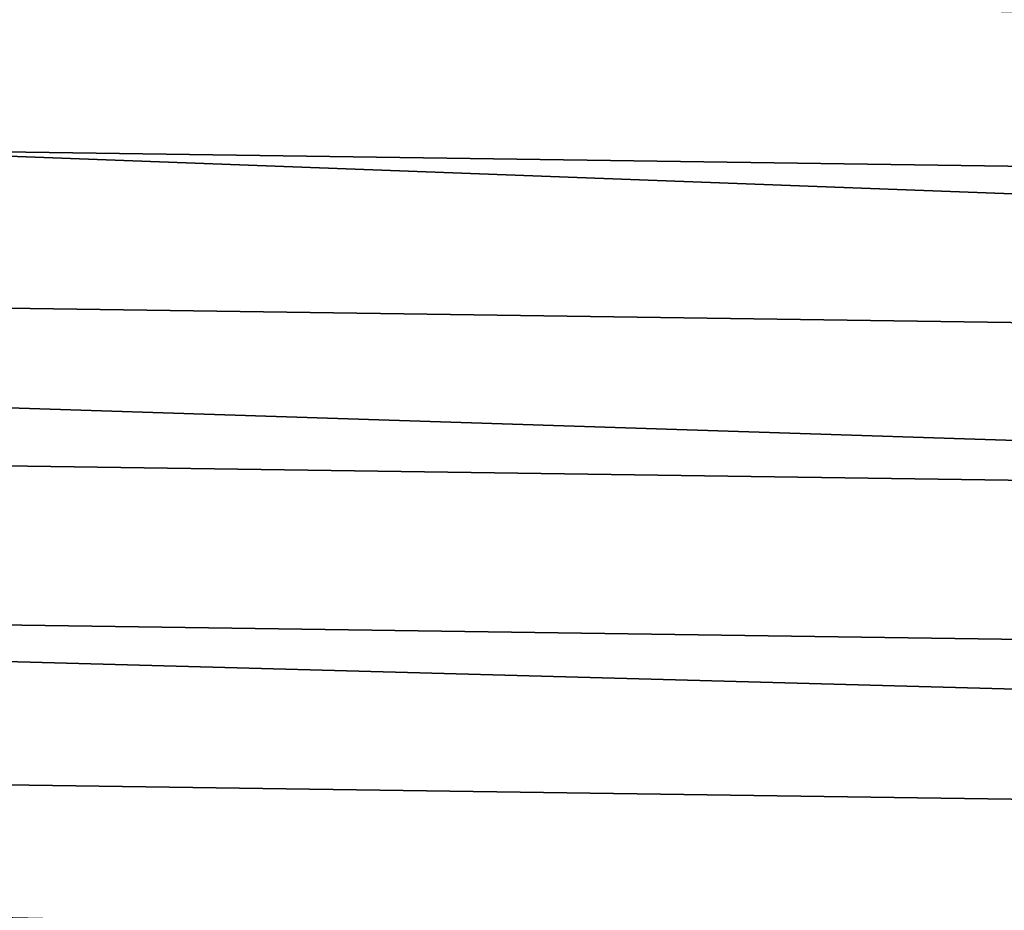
# Model space of a CAD drawing. Header units: metres. Extents: x -25 to 132, y -25 to 25.
# Tile 120 of 256: x 16.41 to 20.6, y 4.43 to 8.23. Entities that reach past the tile are written whole.
import ezdxf

# ---------------------------------------------------------------- set-up
doc = ezdxf.new("R2010")
doc.units = ezdxf.units.M
doc.layers.add('solid_12_061_071_XXX', color=7, linetype='CONTINUOUS')

msp = doc.modelspace()

# ---------------------------------------------------------------- linework, layer by layer
at = {"layer": 'solid_12_061_071_XXX'}
for points in [[(-22.832808, 8.883295), (23.077185, 8.227598), (23.302748, 7.565177), (-23.07723, 8.227471)], [(15.420284, 8.745019, 136.906158), (15.338872, 7.683966, 137.232056), (21.809078, 7.442616, 138.939178), (21.883978, 8.47391, 138.638901)], [(-23.07723, 8.227471), (23.302748, 7.565177), (23.509308, 6.89655), (-23.30279, 7.565051)], [(15.338872, 7.683966, 137.232056), (15.268036, 6.610181, 137.515579), (21.743925, 6.400243, 139.200302), (21.809078, 7.442616, 138.939178)], [(-23.30279, 7.565051), (23.509308, 6.89655), (23.69665, 6.222437), (-23.509344, 6.896427)], [(-23.509344, 6.896427), (23.69665, 6.222437), (23.864689, 5.543162), (-23.696682, 6.222317)], [(15.268036, 6.610181, 137.515579), (15.207883, 5.525431, 137.756332), (21.688604, 5.348324, 139.421967), (21.743925, 6.400243, 139.200302)], [(-23.696682, 6.222317), (23.864689, 5.543162), (24.013304, 4.859128), (-23.864716, 5.543043)], [(-23.864716, 5.543043), (24.013304, 4.859128), (24.142305, 4.171201), (-24.013327, 4.859009)], [(15.207883, 5.525431, 137.756332), (15.158504, 4.431491, 137.953949), (21.64319, 4.28839, 139.603928), (21.688604, 5.348324, 139.421967)], [(-24.013327, 4.859009), (24.142305, 4.171201), (24.251619, 3.479776), (-24.142324, 4.171089)]]:
    msp.add_3dface(points, dxfattribs=at)

doc.saveas('drawing.dxf')
